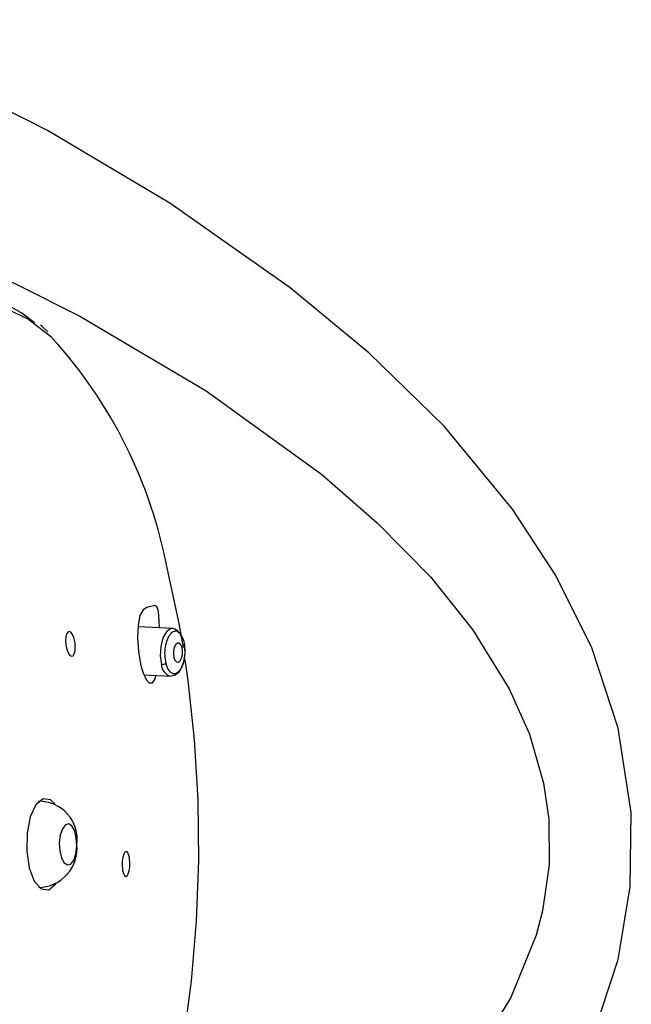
# Model space of a CAD drawing. Header units: millimetres. Extents: x 4906.17 to 4907.31, y 4759.5 to 4761.8.
# Tile 11 of 39: x 4906.5825 to 4906.6144, y 4760.3759 to 4760.4274. Entities that reach past the tile are written whole.
import ezdxf

# ---------------------------------------------------------------- set-up
doc = ezdxf.new("R2010")
doc.units = ezdxf.units.MM
doc.layers.add('SANINDUSA', color=3, linetype='Continuous')

msp = doc.modelspace()

# ---------------------------------------------------------------- linework, layer by layer
at = {"layer": 'SANINDUSA'}
for p, q in [((4906.590466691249, 4760.395560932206), (4906.58864883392, 4760.395642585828)), ((4906.588964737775, 4760.393125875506), (4906.590354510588, 4760.393063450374))]:
    msp.add_line(p, q, dxfattribs=at)
at = {"layer": 'SANINDUSA', "flags": 128}
for points in [[(4906.584548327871, 4760.347308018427), (4906.589215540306, 4760.350030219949), (4906.593844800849, 4760.353091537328), (4906.598304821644, 4760.356481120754), (4906.602597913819, 4760.360315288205), (4906.605493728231, 4760.363357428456), (4906.608186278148, 4760.366708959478), (4906.610569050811, 4760.370387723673), (4906.612421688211, 4760.37417039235), (4906.613761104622, 4760.378249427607), (4906.614394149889, 4760.382052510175), (4906.614448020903, 4760.385927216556), (4906.613759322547, 4760.390348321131), (4906.61238173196, 4760.394540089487), (4906.610502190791, 4760.398324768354), (4906.608240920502, 4760.401787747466), (4906.604652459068, 4760.406127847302), (4906.600721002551, 4760.409966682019), (4906.596599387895, 4760.413369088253), (4906.590308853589, 4760.417796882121), (4906.583909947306, 4760.421587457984), (4906.57750339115, 4760.424821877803), (4906.571189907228, 4760.42758120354)], [(4906.566131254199, 4760.420389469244), (4906.572513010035, 4760.417993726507), (4906.579004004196, 4760.415191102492), (4906.585614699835, 4760.411883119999), (4906.592221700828, 4760.407972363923), (4906.598244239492, 4760.403620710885), (4906.601162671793, 4760.401085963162), (4906.603937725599, 4760.398250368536), (4906.606143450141, 4760.395501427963), (4906.608064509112, 4760.392393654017), (4906.609116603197, 4760.390033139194), (4906.609859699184, 4760.387461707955), (4906.610135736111, 4760.385580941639), (4906.610159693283, 4760.383207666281), (4906.609811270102, 4760.380793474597), (4906.609478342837, 4760.379525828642), (4906.608152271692, 4760.376270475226), (4906.606300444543, 4760.373225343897), (4906.602554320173, 4760.36879522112), (4906.598259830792, 4760.3649325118), (4906.59388505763, 4760.361686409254), (4906.589376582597, 4760.358804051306), (4906.584652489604, 4760.356146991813), (4906.57990938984, 4760.353772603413)], [(4906.584167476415, 4760.410739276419), (4906.58414200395, 4760.410762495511), (4906.582861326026, 4760.411734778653), (4906.581542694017, 4760.412361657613), (4906.580202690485, 4760.412635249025), (4906.578858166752, 4760.412552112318), (4906.577526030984, 4760.412113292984), (4906.576223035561, 4760.411324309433), (4906.574965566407, 4760.410195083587), (4906.573769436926, 4760.40873981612), (4906.57264968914, 4760.406976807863), (4906.571620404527, 4760.404928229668), (4906.570929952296, 4760.403257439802)], [(4906.583939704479, 4760.411065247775), (4906.58363775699, 4760.411349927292), (4906.583544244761, 4760.411416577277)], [(4906.5910205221, 4760.39456001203), (4906.590800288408, 4760.395810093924), (4906.590185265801, 4760.398640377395)], [(4906.589765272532, 4760.395592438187), (4906.589765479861, 4760.395605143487), (4906.589761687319, 4760.395913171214), (4906.589741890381, 4760.39625053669), (4906.589724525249, 4760.396389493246), (4906.589699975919, 4760.396512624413), (4906.589672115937, 4760.396601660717), (4906.589632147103, 4760.396680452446), (4906.58953145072, 4760.396761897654), (4906.589116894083, 4760.396650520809), (4906.588917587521, 4760.396533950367)], [(4906.588917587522, 4760.39653395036), (4906.588741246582, 4760.396232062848), (4906.588651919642, 4760.395734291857), (4906.588629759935, 4760.39507571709), (4906.588678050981, 4760.39435346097), (4906.588784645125, 4760.393700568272), (4906.588818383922, 4760.39355749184), (4906.588913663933, 4760.393238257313), (4906.58906930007, 4760.39289579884), (4906.589230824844, 4760.392712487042), (4906.589399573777, 4760.392706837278), (4906.589547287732, 4760.392928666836), (4906.589585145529, 4760.393098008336)], [(4906.584938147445, 4760.394417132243), (4906.585008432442, 4760.394252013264), (4906.585090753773, 4760.394142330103), (4906.585175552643, 4760.394100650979), (4906.585253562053, 4760.394131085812), (4906.58531636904, 4760.394230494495), (4906.585356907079, 4760.394388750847), (4906.585370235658, 4760.394588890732), (4906.58535443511, 4760.394808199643), (4906.585311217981, 4760.395020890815), (4906.585292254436, 4760.395083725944), (4906.585221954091, 4760.395248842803), (4906.585139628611, 4760.395358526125), (4906.58505484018, 4760.395400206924), (4906.584976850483, 4760.39536977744), (4906.584914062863, 4760.395270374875), (4906.58487353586, 4760.395112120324), (4906.584860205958, 4760.394911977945), (4906.584875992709, 4760.394692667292), (4906.58491918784, 4760.394479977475), (4906.584938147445, 4760.394417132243)], [(4906.590466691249, 4760.395560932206), (4906.590366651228, 4760.395548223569), (4906.590139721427, 4760.395385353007), (4906.589954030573, 4760.395059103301), (4906.589837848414, 4760.394619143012), (4906.589808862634, 4760.394132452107), (4906.589871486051, 4760.393673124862)], [(4906.590954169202, 4760.394553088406), (4906.590896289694, 4760.394697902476), (4906.590814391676, 4760.394781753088), (4906.590720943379, 4760.394791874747), (4906.590630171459, 4760.394726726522), (4906.590555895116, 4760.39459622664), (4906.590509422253, 4760.394420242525), (4906.59049782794, 4760.394225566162), (4906.590522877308, 4760.394041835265), (4906.590580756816, 4760.393897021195), (4906.590662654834, 4760.393813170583), (4906.590756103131, 4760.393803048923), (4906.590846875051, 4760.393868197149), (4906.590921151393, 4760.393998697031), (4906.590967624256, 4760.394174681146), (4906.590979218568, 4760.394369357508), (4906.590954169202, 4760.394553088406)], [(4906.591115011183, 4760.394280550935), (4906.591088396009, 4760.394748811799), (4906.591056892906, 4760.394897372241)], [(4906.590380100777, 4760.393073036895), (4906.590576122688, 4760.39310984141), (4906.590794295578, 4760.393285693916), (4906.590919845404, 4760.39347793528), (4906.591007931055, 4760.39368726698), (4906.591076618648, 4760.393950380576), (4906.591115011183, 4760.394280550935)], [(4906.58509881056, 4760.358758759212), (4906.585917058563, 4760.359797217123), (4906.587036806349, 4760.361560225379), (4906.588066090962, 4760.363608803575), (4906.58899196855, 4760.365917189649), (4906.589802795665, 4760.368456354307), (4906.590488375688, 4760.37119436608), (4906.59104008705, 4760.374096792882), (4906.59145099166, 4760.377127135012), (4906.591715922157, 4760.380247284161), (4906.591831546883, 4760.383418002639), (4906.591796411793, 4760.386599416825), (4906.59161095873, 4760.389751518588), (4906.591277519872, 4760.392834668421), (4906.591121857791, 4760.393921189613)], [(4906.584305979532, 4760.386387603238), (4906.58407779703, 4760.3865956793), (4906.583682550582, 4760.386643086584), (4906.583309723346, 4760.386328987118), (4906.583016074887, 4760.385701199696), (4906.582846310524, 4760.384855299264), (4906.582826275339, 4760.383920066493), (4906.58295901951, 4760.383037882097), (4906.583224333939, 4760.38234305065), (4906.583581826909, 4760.381941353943), (4906.583977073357, 4760.381893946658), (4906.584349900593, 4760.382208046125), (4906.584371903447, 4760.382240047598)], [(4906.584952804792, 4760.383191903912), (4906.585129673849, 4760.383241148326), (4906.5852851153, 4760.38344680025), (4906.585395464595, 4760.383777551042), (4906.585443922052, 4760.384183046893), (4906.585423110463, 4760.384601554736), (4906.585336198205, 4760.384969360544), (4906.58519641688, 4760.385230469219), (4906.585025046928, 4760.385345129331), (4906.584848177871, 4760.385295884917), (4906.58469273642, 4760.385090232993), (4906.584582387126, 4760.384759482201), (4906.584533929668, 4760.384353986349), (4906.584554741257, 4760.383935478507), (4906.584641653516, 4760.383567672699), (4906.584781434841, 4760.383306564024), (4906.584952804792, 4760.383191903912)], [(4906.587842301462, 4760.382911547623), (4906.587884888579, 4760.382745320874), (4906.587942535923, 4760.38263584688), (4906.588009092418, 4760.382594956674), (4906.588077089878, 4760.382628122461), (4906.588138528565, 4760.382732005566), (4906.588186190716, 4760.382894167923), (4906.588214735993, 4760.383095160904), (4906.588221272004, 4760.383311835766), (4906.588205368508, 4760.383520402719), (4906.588196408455, 4760.383578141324), (4906.588153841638, 4760.383744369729), (4906.588096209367, 4760.383853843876), (4906.588029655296, 4760.38389473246), (4906.587961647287, 4760.383861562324), (4906.587900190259, 4760.383757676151), (4906.587852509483, 4760.383595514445), (4906.587823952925, 4760.383394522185), (4906.587817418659, 4760.383177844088), (4906.587833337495, 4760.382969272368), (4906.587842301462, 4760.382911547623)]]:
    msp.add_lwpolyline(points, dxfattribs=at)
at = {"layer": 'SANINDUSA'}
for centre, radius, start, end in [((4906.579300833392, 4760.406963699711), 0.006029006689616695, 49.19596676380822, 135.081806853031), ((4906.565835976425, 4760.394075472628), 0.02477349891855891, 10.61832095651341, 42.27164194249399), ((4906.590299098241, 4760.394931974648), 0.0006509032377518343, 1.697641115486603, 75.07955529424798), ((4906.589884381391, 4760.394062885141), 0.0003899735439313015, 268.1050426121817, 303.5951208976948), ((4906.590522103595, 4760.393692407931), 0.0006509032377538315, 181.6976411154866, 255.079555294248), ((4906.583474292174, 4760.384526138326), 0.001996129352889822, 352.5846871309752, 90.7125368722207), ((4906.583403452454, 4760.384073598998), 0.002059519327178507, 271.2474608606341, 5.430731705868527)]:
    msp.add_arc(centre, radius, start, end, dxfattribs=at)
for points, knots in [([(4906.59075442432, 4760.395370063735), (4906.590751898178, 4760.395372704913), (4906.590689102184, 4760.395438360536), (4906.590536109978, 4760.395417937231), (4906.590332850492, 4760.395284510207), (4906.590162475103, 4760.394983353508), (4906.590058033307, 4760.39458511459), (4906.590027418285, 4760.394136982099), (4906.590075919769, 4760.39387099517), (4906.590100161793, 4760.393738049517)], [0, 0, 0, 0, 0.00693232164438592, 0.1723268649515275, 0.3378722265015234, 0.503560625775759, 0.6691928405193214, 0.8346558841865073, 1, 1, 1, 1]), ([(4906.591056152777, 4760.394871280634), (4906.591017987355, 4760.394989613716), (4906.590943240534, 4760.395221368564), (4906.59081646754, 4760.39532120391), (4906.59075442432, 4760.395370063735)], [0, 0, 0, 0, 0.5105959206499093, 1, 1, 1, 1]), ([(4906.590100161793, 4760.393738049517), (4906.590138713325, 4760.393622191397), (4906.590215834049, 4760.393390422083), (4906.590406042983, 4760.393204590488), (4906.590617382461, 4760.393179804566), (4906.590824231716, 4760.393327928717), (4906.590993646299, 4760.393625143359), (4906.591098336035, 4760.394024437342), (4906.591128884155, 4760.394472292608), (4906.591080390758, 4760.394738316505), (4906.591056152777, 4760.394871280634)], [0, 0, 0, 0, 0.1248186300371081, 0.2496944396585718, 0.3746571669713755, 0.4997338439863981, 0.6249185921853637, 0.7500608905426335, 0.8750753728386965, 1, 1, 1, 1])]:
    msp.add_open_spline(points, degree=3, knots=knots, dxfattribs=at)

doc.saveas('drawing.dxf')
